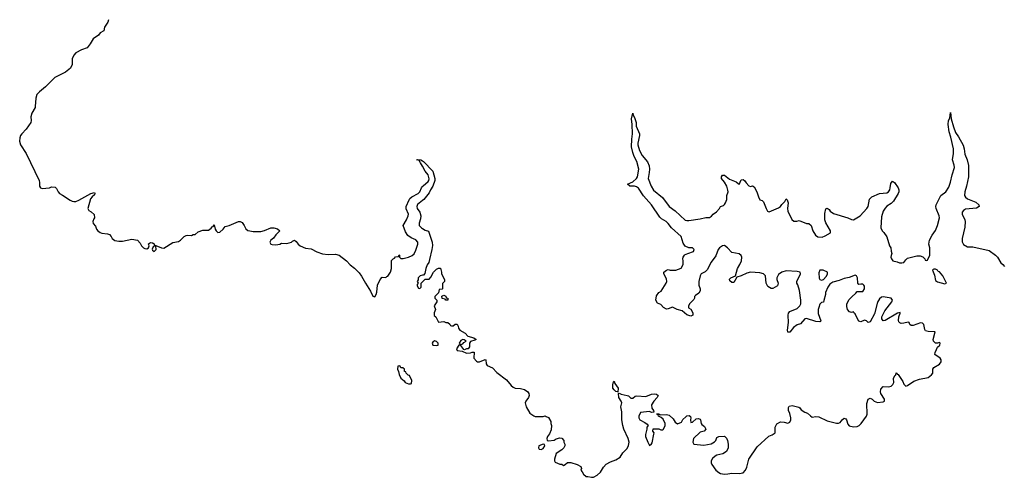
# Model space of a CAD drawing. Header units: inches. Extents: x 2221774 to 2440637, y 201306 to 357559.
# Tile 48 of 245: x 2295690 to 2306225, y 236035 to 240930. Entities that reach past the tile are written whole.
import ezdxf

# ---------------------------------------------------------------- set-up
doc = ezdxf.new("R2010")
doc.units = ezdxf.units.IN
doc.header["$MEASUREMENT"] = 0
for name, color, linetype in [('C2293', 7, 'Continuous'), ('C2294', 7, 'Continuous'), ('C3203', 7, 'Continuous')]:
    doc.layers.add(name, color=color, linetype=linetype)

msp = doc.modelspace()

# ---------------------------------------------------------------- linework, layer by layer
at = {"layer": 'C2293', "color": 5, "elevation": 20}
for points in [[(2295856, 240000), (2295855, 239990), (2295822, 239930), (2295808, 239890), (2295813, 239850), (2295808, 239830), (2295761, 239759), (2295713, 239710), (2295700, 239690), (2295693, 239667), (2295690, 239630), (2295700, 239590), (2295760, 239500), (2295897, 239210), (2295904, 239190), (2295903, 239150), (2295912, 239130), (2295930, 239123), (2296010, 239131), (2296030, 239141), (2296070, 239138), (2296085, 239125), (2296101, 239090), (2296118, 239070), (2296150, 239053), (2296230, 238999), (2296250, 238989), (2296270, 238985), (2296290, 238986), (2296322, 238998), (2296450, 239071), (2296490, 239082), (2296496, 239070), (2296490, 239058), (2296464, 239036), (2296448, 239012), (2296421, 238910), (2296430, 238887), (2296454, 238874), (2296486, 238846), (2296491, 238810), (2296482, 238798), (2296473, 238770), (2296477, 238750), (2296502, 238722), (2296513, 238690), (2296526, 238670), (2296550, 238653), (2296570, 238645), (2296630, 238639), (2296650, 238631), (2296670, 238611), (2296681, 238590), (2296710, 238568), (2296750, 238560), (2296790, 238560), (2296890, 238582), (2296951, 238571), (2296980, 238540), (2296994, 238510), (2297015, 238490), (2297030, 238482), (2297050, 238480), (2297069, 238490), (2297075, 238510), (2297069, 238531), (2297090, 238545), (2297110, 238542), (2297130, 238532), (2297134, 238514), (2297146, 238514), (2297208, 238488), (2297234, 238486), (2297330, 238545), (2297390, 238558), (2297410, 238571), (2297449, 238610), (2297470, 238621), (2297490, 238625), (2297530, 238622), (2297548, 238632), (2297567, 238633), (2297601, 238659), (2297650, 238679), (2297710, 238678), (2297740, 238700), (2297750, 238714), (2297762, 238718), (2297770, 238734), (2297782, 238690), (2297792, 238670), (2297810, 238652), (2297830, 238658), (2297869, 238690), (2297890, 238716), (2297930, 238727), (2298030, 238771), (2298050, 238771), (2298070, 238759), (2298091, 238730), (2298110, 238691), (2298130, 238676), (2298154, 238670), (2298190, 238665), (2298270, 238665), (2298310, 238675), (2298378, 238702), (2298410, 238703), (2298450, 238691), (2298474, 238670), (2298430, 238628), (2298406, 238594), (2298378, 238570), (2298367, 238550), (2298378, 238530), (2298390, 238525), (2298430, 238522), (2298472, 238528), (2298490, 238541), (2298550, 238535), (2298598, 238550), (2298610, 238562), (2298630, 238572), (2298650, 238558), (2298671, 238530), (2298692, 238512), (2298747, 238487), (2298810, 238477), (2298870, 238446), (2298930, 238426), (2298990, 238418), (2299070, 238422), (2299110, 238410), (2299188, 238350), (2299228, 238308), (2299272, 238272), (2299322, 238222), (2299348, 238188), (2299390, 238111), (2299445, 238025), (2299470, 237972), (2299490, 237966), (2299504, 237990), (2299510, 238014), (2299519, 238090), (2299548, 238152), (2299570, 238174), (2299607, 238173), (2299618, 238182), (2299630, 238185), (2299659, 238230), (2299668, 238270), (2299667, 238353), (2299687, 238373), (2299702, 238378), (2299710, 238394), (2299742, 238398), (2299750, 238414), (2299754, 238410), (2299754, 238390), (2299770, 238374), (2299794, 238374), (2299850, 238388), (2299890, 238408), (2299910, 238424), (2299930, 238463), (2299951, 238530), (2299950, 238550), (2299930, 238574), (2299878, 238598), (2299844, 238623), (2299820, 238660), (2299795, 238730), (2299830, 238790), (2299846, 238830), (2299850, 238850), (2299827, 238907), (2299824, 238930), (2299856, 239004), (2299864, 239016), (2299885, 239035), (2299953, 239070), (2299970, 239090), (2299989, 239131), (2300000, 239147)], [(2300000, 239363), (2299980, 239400), (2299963, 239423), (2299938, 239430), (2299950, 239435), (2299982, 239430), (2300000, 239419)], [(2300000, 238995), (2299948, 238952), (2299939, 238930), (2299943, 238910), (2299970, 238870), (2299983, 238830), (2299980, 238800), (2299965, 238755), (2299966, 238730), (2299970, 238721), (2299990, 238703), (2300000, 238697)], [(2300000, 238196), (2299974, 238190), (2299952, 238170), (2299952, 238148), (2299942, 238130), (2299954, 238110), (2299944, 238096), (2299944, 238084), (2299958, 238058), (2299970, 238054), (2299986, 238070), (2299987, 238113), (2300000, 238125)]]:
    msp.add_lwpolyline(points, dxfattribs=at)
for points in [[(2297130, 238508), (2297120, 238500), (2297106, 238474), (2297110, 238465), (2297130, 238451), (2297149, 238470), (2297146, 238506)], [(2299750, 237226), (2299738, 237222), (2299734, 237190), (2299745, 237165), (2299750, 237134), (2299770, 237094), (2299805, 237065), (2299814, 237050), (2299850, 237034), (2299870, 237034), (2299882, 237038), (2299886, 237070), (2299862, 237122), (2299847, 237127), (2299827, 237147), (2299822, 237162), (2299807, 237167), (2299806, 237190), (2299790, 237206), (2299770, 237206), (2299762, 237222)]]:
    msp.add_lwpolyline(points, close=True, dxfattribs=at)
at = {"layer": 'C2294', "color": 5, "elevation": 20}
msp.add_lwpolyline([(2296641, 240930), (2296635, 240905), (2296598, 240850), (2296591, 240810), (2296550, 240788), (2296534, 240766), (2296475, 240725), (2296445, 240670), (2296411, 240629), (2296350, 240609), (2296290, 240575), (2296271, 240550), (2296251, 240510), (2296252, 240450), (2296234, 240410), (2296182, 240370), (2296065, 240310), (2295968, 240212), (2295901, 240159), (2295875, 240130), (2295863, 240090), (2295856, 240000)], dxfattribs=at)
at = {"layer": 'C3203', "color": 5, "elevation": 20}
for points in [[(2300000, 238125), (2300027, 238153), (2300070, 238154), (2300090, 238174), (2300118, 238230), (2300150, 238262), (2300170, 238272), (2300191, 238271), (2300202, 238230), (2300202, 238210), (2300234, 238150), (2300234, 238130), (2300213, 238107), (2300214, 238050), (2300210, 238046), (2300178, 238042), (2300173, 238007), (2300132, 237970), (2300132, 237950), (2300154, 237930), (2300154, 237910), (2300125, 237870), (2300138, 237830), (2300125, 237795), (2300126, 237766), (2300142, 237750), (2300170, 237694), (2300230, 237702), (2300250, 237692), (2300272, 237692), (2300293, 237673), (2300298, 237658), (2300310, 237654), (2300330, 237654), (2300348, 237672), (2300370, 237672), (2300382, 237650), (2300385, 237630), (2300398, 237610), (2300457, 237577), (2300486, 237546), (2300550, 237525), (2300574, 237510), (2300559, 237501), (2300512, 237488), (2300502, 237470), (2300502, 237430), (2300490, 237408), (2300470, 237409), (2300450, 237399), (2300442, 237402), (2300410, 237446), (2300390, 237448), (2300365, 237410), (2300372, 237392), (2300423, 237383), (2300470, 237363), (2300515, 237365), (2300530, 237374), (2300553, 237373), (2300551, 237310), (2300578, 237278), (2300590, 237271), (2300611, 237271), (2300670, 237296), (2300676, 237290), (2300680, 237250), (2300692, 237232), (2300750, 237207), (2300795, 237155), (2300899, 237079), (2300950, 237016), (2300970, 236999), (2300990, 236988), (2301050, 236983), (2301090, 236974), (2301127, 236950), (2301139, 236930), (2301141, 236910), (2301133, 236887), (2301105, 236850), (2301098, 236830), (2301111, 236790), (2301150, 236722), (2301190, 236691), (2301206, 236686), (2301290, 236686), (2301311, 236691), (2301325, 236685), (2301350, 236674), (2301374, 236630), (2301374, 236610), (2301382, 236590), (2301377, 236543), (2301360, 236500), (2301338, 236470), (2301332, 236450), (2301334, 236430), (2301350, 236425), (2301410, 236431), (2301430, 236445), (2301470, 236458), (2301490, 236452), (2301511, 236430), (2301512, 236410), (2301522, 236390), (2301522, 236370), (2301512, 236350), (2301490, 236328), (2301430, 236288), (2301411, 236230), (2301411, 236210), (2301418, 236198), (2301470, 236174), (2301490, 236174), (2301510, 236162), (2301526, 236170), (2301550, 236194), (2301587, 236193), (2301654, 236170), (2301694, 236150), (2301702, 236130), (2301694, 236110), (2301710, 236094), (2301722, 236070), (2301750, 236045), (2301770, 236045), (2301810, 236035), (2301830, 236036), (2301870, 236057), (2301904, 236090), (2301936, 236144), (2301964, 236176), (2302010, 236202), (2302070, 236223), (2302114, 236250), (2302144, 236296), (2302190, 236342), (2302206, 236374), (2302210, 236410), (2302200, 236450), (2302155, 236550), (2302144, 236590), (2302134, 236650), (2302134, 236734), (2302121, 236790), (2302132, 236830), (2302125, 236850), (2302101, 236890), (2302098, 236930), (2302105, 236935), (2302124, 236924), (2302191, 236911), (2302205, 236905), (2302230, 236883), (2302250, 236881), (2302277, 236903), (2302292, 236908), (2302390, 236899), (2302450, 236924), (2302487, 236927), (2302503, 236923), (2302522, 236910), (2302511, 236890), (2302476, 236850), (2302452, 236810), (2302453, 236773), (2302471, 236751), (2302474, 236730), (2302450, 236729), (2302430, 236738), (2302332, 236728), (2302316, 236690), (2302316, 236670), (2302326, 236650), (2302380, 236620), (2302404, 236604), (2302414, 236590), (2302402, 236570), (2302402, 236550), (2302386, 236494), (2302387, 236473), (2302410, 236412), (2302430, 236374), (2302450, 236392), (2302456, 236404), (2302475, 236495), (2302478, 236510), (2302466, 236530), (2302467, 236553), (2302528, 236552), (2302550, 236542), (2302570, 236542), (2302578, 236550), (2302597, 236590), (2302597, 236610), (2302576, 236656), (2302555, 236675), (2302526, 236690), (2302522, 236702), (2302510, 236706), (2302507, 236713), (2302530, 236712), (2302542, 236702), (2302610, 236705), (2302639, 236699), (2302682, 236662), (2302704, 236624), (2302730, 236605), (2302770, 236625), (2302786, 236654), (2302817, 236683), (2302830, 236691), (2302855, 236695), (2302866, 236686), (2302871, 236671), (2302867, 236650), (2302870, 236622), (2302890, 236625), (2302930, 236659), (2302950, 236663), (2302970, 236656), (2302976, 236650), (2302981, 236610), (2302990, 236598), (2303019, 236579), (2303031, 236551), (2303013, 236527), (2302970, 236518), (2302899, 236450), (2302891, 236410), (2302905, 236390), (2303010, 236377), (2303087, 236393), (2303126, 236414), (2303139, 236430), (2303150, 236462), (2303170, 236472), (2303230, 236474), (2303252, 236452), (2303262, 236430), (2303272, 236390), (2303271, 236350), (2303251, 236310), (2303213, 236287), (2303150, 236270), (2303130, 236260), (2303103, 236237), (2303088, 236210), (2303088, 236190), (2303096, 236170), (2303138, 236110), (2303170, 236085), (2303190, 236077), (2303230, 236070), (2303268, 236072), (2303310, 236080), (2303390, 236074), (2303430, 236084), (2303456, 236110), (2303470, 236145), (2303490, 236230), (2303580, 236360), (2303705, 236475), (2303742, 236490), (2303773, 236510), (2303775, 236570), (2303792, 236608), (2303830, 236628), (2303870, 236625), (2303910, 236615), (2303930, 236626), (2303940, 236650), (2303941, 236670), (2303930, 236718), (2303916, 236750), (2303917, 236783), (2303925, 236795), (2303956, 236804), (2304025, 236785), (2304037, 236777), (2304050, 236756), (2304091, 236731), (2304121, 236721), (2304150, 236691), (2304170, 236679), (2304210, 236686), (2304242, 236682), (2304330, 236640), (2304430, 236615), (2304450, 236613), (2304470, 236622), (2304490, 236651), (2304510, 236668), (2304530, 236662), (2304538, 236650), (2304550, 236604), (2304566, 236586), (2304610, 236575), (2304650, 236580), (2304671, 236589), (2304695, 236610), (2304749, 236690), (2304757, 236710), (2304754, 236826), (2304770, 236872), (2304790, 236882), (2304810, 236872), (2304832, 236850), (2304870, 236836), (2304930, 236841), (2304942, 236850), (2304944, 236870), (2304904, 236930), (2304899, 236950), (2304904, 236976), (2304930, 237006), (2304990, 237001), (2305015, 237010), (2305033, 237027), (2305044, 237050), (2305041, 237090), (2305055, 237125), (2305066, 237130), (2305067, 237153), (2305074, 237150), (2305078, 237138), (2305090, 237134), (2305139, 237059), (2305150, 237032), (2305170, 237011), (2305190, 237018), (2305256, 237064), (2305316, 237084), (2305410, 237104), (2305447, 237130), (2305461, 237150), (2305461, 237190), (2305472, 237210), (2305530, 237244), (2305550, 237270), (2305550, 237290), (2305538, 237310), (2305482, 237350), (2305484, 237370), (2305498, 237402), (2305512, 237428), (2305535, 237450), (2305538, 237470), (2305530, 237475), (2305512, 237468), (2305490, 237469), (2305469, 237490), (2305464, 237510), (2305486, 237590), (2305410, 237593), (2305383, 237603), (2305376, 237616), (2305363, 237670), (2305350, 237683), (2305330, 237687), (2305250, 237659), (2305230, 237659), (2305215, 237670), (2305208, 237690), (2305196, 237696), (2305150, 237683), (2305121, 237681), (2305106, 237686), (2305097, 237697), (2305093, 237713), (2305098, 237750), (2305112, 237790), (2305110, 237798), (2305081, 237790), (2304950, 237713), (2304928, 237710), (2304914, 237730), (2304913, 237750), (2304946, 237814), (2305020, 237910), (2305029, 237930), (2305015, 237950), (2304930, 237965), (2304910, 237961), (2304890, 237945), (2304870, 237909), (2304837, 237783), (2304790, 237698), (2304770, 237689), (2304749, 237709), (2304730, 237715), (2304690, 237699), (2304670, 237704), (2304653, 237730), (2304630, 237782), (2304618, 237790), (2304610, 237806), (2304590, 237798), (2304570, 237806), (2304546, 237830), (2304542, 237862), (2304542, 237890), (2304565, 237935), (2304594, 237966), (2304637, 238003), (2304650, 238022), (2304710, 238024), (2304731, 238050), (2304730, 238078), (2304722, 238090), (2304710, 238099), (2304690, 238102), (2304670, 238098), (2304658, 238110), (2304653, 238170), (2304642, 238190), (2304630, 238197), (2304567, 238173), (2304510, 238161), (2304460, 238140), (2304390, 238123), (2304359, 238101), (2304338, 238070), (2304312, 238010), (2304311, 237990), (2304293, 237927), (2304292, 237908), (2304270, 237906), (2304250, 237886), (2304242, 237850), (2304232, 237830), (2304232, 237788), (2304262, 237710), (2304257, 237703), (2304250, 237698), (2304210, 237701), (2304110, 237732), (2304090, 237729), (2304043, 237677), (2304010, 237664), (2303970, 237637), (2303930, 237588), (2303910, 237588), (2303904, 237610), (2303916, 237690), (2303912, 237770), (2303917, 237790), (2303932, 237808), (2304010, 237842), (2304037, 237870), (2304049, 237890), (2304049, 237931), (2304033, 238033), (2304015, 238095), (2304006, 238110), (2304006, 238130), (2304044, 238210), (2304042, 238230), (2304010, 238238), (2303890, 238245), (2303846, 238230), (2303810, 238204), (2303791, 238170), (2303791, 238150), (2303805, 238110), (2303798, 238082), (2303750, 238054), (2303730, 238054), (2303695, 238075), (2303676, 238110), (2303669, 238190), (2303650, 238213), (2303610, 238223), (2303510, 238229), (2303470, 238219), (2303410, 238190), (2303364, 238176), (2303330, 238118), (2303310, 238118), (2303290, 238138), (2303286, 238154), (2303298, 238170), (2303349, 238191), (2303372, 238268), (2303396, 238310), (2303412, 238350), (2303417, 238390), (2303409, 238409), (2303390, 238424), (2303310, 238439), (2303265, 238490), (2303230, 238513), (2303210, 238511), (2303178, 238490), (2303165, 238470), (2303137, 238403), (2303090, 238335), (2303047, 238253), (2303026, 238234), (2302983, 238210), (2302971, 238190), (2302956, 238130), (2302956, 238110), (2302958, 238090), (2302971, 238051), (2302971, 238029), (2302957, 238003), (2302920, 237980), (2302912, 237970), (2302912, 237950), (2302903, 237937), (2302858, 237890), (2302846, 237866), (2302846, 237846), (2302870, 237832), (2302885, 237810), (2302892, 237790), (2302892, 237770), (2302870, 237759), (2302850, 237765), (2302830, 237774), (2302777, 237817), (2302726, 237830), (2302675, 237855), (2302630, 237838), (2302610, 237835), (2302578, 237850), (2302550, 237882), (2302516, 237896), (2302495, 237930), (2302504, 237976), (2302529, 238010), (2302555, 238025), (2302609, 238110), (2302614, 238130), (2302610, 238158), (2302584, 238210), (2302582, 238230), (2302610, 238251), (2302630, 238258), (2302650, 238251), (2302709, 238251), (2302769, 238271), (2302789, 238310), (2302789, 238350), (2302784, 238370), (2302789, 238391), (2302802, 238410), (2302810, 238418), (2302890, 238445), (2302898, 238450), (2302908, 238470), (2302890, 238488), (2302850, 238488), (2302809, 238509), (2302790, 238538), (2302766, 238610), (2302665, 238705), (2302630, 238751), (2302607, 238770), (2302558, 238798), (2302538, 238818), (2302452, 238950), (2302366, 239046), (2302310, 239128), (2302290, 239143), (2302270, 239150), (2302218, 239150), (2302194, 239170), (2302250, 239195), (2302290, 239230), (2302300, 239250), (2302315, 239330), (2302294, 239414), (2302266, 239466), (2302249, 239509), (2302238, 239570), (2302239, 239650), (2302247, 239710), (2302245, 239810), (2302238, 239870), (2302249, 239931), (2302255, 239910), (2302270, 239885), (2302288, 239830), (2302288, 239790), (2302322, 239710), (2302322, 239690), (2302305, 239610), (2302305, 239590), (2302321, 239530), (2302350, 239478), (2302408, 239408), (2302427, 239367), (2302429, 239330), (2302426, 239294), (2302413, 239230), (2302448, 239150), (2302470, 239108), (2302568, 239028), (2302639, 238930), (2302704, 238884), (2302810, 238787), (2302830, 238781), (2302850, 238782), (2302970, 238799), (2303030, 238814), (2303070, 238815), (2303092, 238828), (2303110, 238851), (2303145, 238875), (2303178, 238910), (2303189, 238931), (2303219, 238941), (2303230, 238952), (2303242, 238970), (2303255, 239005), (2303255, 239050), (2303269, 239090), (2303268, 239108), (2303255, 239150), (2303232, 239192), (2303199, 239230), (2303199, 239250), (2303210, 239265), (2303230, 239266), (2303250, 239254), (2303284, 239224), (2303355, 239195), (2303379, 239179), (2303390, 239166), (2303410, 239216), (2303430, 239221), (2303450, 239207), (2303464, 239184), (2303490, 239154), (2303510, 239147), (2303530, 239151), (2303550, 239141), (2303579, 239090), (2303595, 239035), (2303610, 239003), (2303634, 238994), (2303650, 238982), (2303676, 238910), (2303690, 238882), (2303698, 238878), (2303710, 238876), (2303810, 238916), (2303830, 238931), (2303846, 238954), (2303876, 238984), (2303892, 239012), (2303902, 239002), (2303911, 238971), (2303906, 238910), (2303910, 238882), (2303952, 238792), (2303973, 238773), (2304007, 238773), (2304030, 238782), (2304110, 238751), (2304132, 238750), (2304158, 238730), (2304175, 238670), (2304204, 238624), (2304230, 238606), (2304275, 238605), (2304310, 238618), (2304366, 238650), (2304366, 238670), (2304316, 238756), (2304304, 238790), (2304304, 238856), (2304315, 238905), (2304330, 238912), (2304350, 238901), (2304363, 238883), (2304396, 238856), (2304550, 238811), (2304590, 238793), (2304610, 238790), (2304684, 238830), (2304753, 238910), (2304770, 238932), (2304784, 239010), (2304806, 239034), (2304890, 239071), (2304970, 239076), (2304986, 239090), (2304999, 239110), (2305005, 239130), (2305010, 239178), (2305030, 239201), (2305050, 239188), (2305090, 239130), (2305098, 239110), (2305098, 239090), (2305090, 239070), (2305040, 238990), (2305015, 238965), (2304970, 238935), (2304950, 238913), (2304930, 238880), (2304910, 238822), (2304903, 238703), (2304918, 238670), (2304935, 238655), (2304967, 238607), (2304998, 238510), (2305011, 238490), (2305013, 238453), (2305022, 238430), (2305013, 238407), (2305012, 238390), (2305018, 238370), (2305034, 238350), (2305080, 238340), (2305105, 238330), (2305130, 238328), (2305150, 238332), (2305170, 238362), (2305190, 238378), (2305290, 238405), (2305324, 238404), (2305352, 238392), (2305374, 238370), (2305378, 238358), (2305390, 238354), (2305402, 238358), (2305428, 238410), (2305428, 238490), (2305419, 238530), (2305424, 238570), (2305454, 238626), (2305490, 238675), (2305510, 238727), (2305531, 238810), (2305528, 238830), (2305495, 238910), (2305492, 238930), (2305496, 238950), (2305547, 239050), (2305600, 239090), (2305630, 239137), (2305650, 239191), (2305666, 239270), (2305691, 239350), (2305690, 239373), (2305672, 239430), (2305682, 239498), (2305681, 239550), (2305653, 239673), (2305636, 239730), (2305625, 239810), (2305629, 239850), (2305642, 239878), (2305650, 239938), (2305658, 239870), (2305682, 239782), (2305704, 239724), (2305736, 239676), (2305786, 239586), (2305797, 239550), (2305804, 239490), (2305827, 239430), (2305842, 239370), (2305842, 239250), (2305822, 239150), (2305802, 239090), (2305801, 239050), (2305810, 239030), (2305830, 239013), (2305919, 238979), (2305951, 238950), (2305955, 238930), (2305926, 238914), (2305810, 238902), (2305789, 238890), (2305775, 238870), (2305775, 238850), (2305804, 238790), (2305806, 238770), (2305804, 238710), (2305775, 238590), (2305774, 238554), (2305780, 238540), (2305790, 238526), (2305830, 238501), (2305890, 238499), (2306062, 238462), (2306131, 238411), (2306151, 238390), (2306188, 238328), (2306210, 238310), (2306228, 238288)], [(2300000, 239419), (2300010, 239413), (2300111, 239311), (2300133, 239230), (2300131, 239209), (2300111, 239149), (2300084, 239110), (2300070, 239079), (2300014, 239006), (2300000, 238995)], [(2300000, 239147), (2300006, 239154), (2300060, 239200), (2300068, 239210), (2300073, 239227), (2300060, 239270), (2300030, 239309), (2300000, 239363)], [(2300000, 238697), (2300030, 238679), (2300066, 238666), (2300104, 238550), (2300106, 238514), (2300100, 238470), (2300075, 238365), (2300067, 238333), (2300050, 238309), (2300035, 238270), (2300025, 238215), (2300010, 238198), (2300000, 238196)]]:
    msp.add_lwpolyline(points, dxfattribs=at)
for points in [[(2304250, 238251), (2304242, 238222), (2304246, 238166), (2304250, 238152), (2304270, 238145), (2304290, 238151), (2304319, 238181), (2304332, 238208), (2304334, 238230), (2304288, 238250)], [(2305470, 238262), (2305463, 238257), (2305458, 238250), (2305477, 238197), (2305490, 238141), (2305510, 238126), (2305590, 238106), (2305608, 238110), (2305569, 238190), (2305530, 238232), (2305517, 238237), (2305509, 238250), (2305490, 238261)], [(2300250, 237928), (2300242, 237942), (2300209, 237949), (2300207, 237973), (2300230, 237982), (2300250, 237972), (2300254, 237954), (2300272, 237950), (2300270, 237928)], [(2300130, 237493), (2300110, 237482), (2300104, 237470), (2300112, 237450), (2300150, 237443), (2300168, 237450), (2300169, 237470), (2300150, 237489)], [(2300430, 237508), (2300410, 237498), (2300394, 237470), (2300398, 237458), (2300410, 237454), (2300430, 237462), (2300443, 237477), (2300466, 237490), (2300447, 237507)], [(2302090, 236946), (2302089, 236949), (2302070, 236953), (2302050, 236969), (2302035, 236990), (2302035, 237025), (2302044, 237056), (2302050, 237062), (2302059, 237039), (2302094, 236990)], [(2301290, 236388), (2301245, 236370), (2301242, 236350), (2301250, 236334), (2301270, 236332), (2301290, 236342), (2301308, 236370), (2301306, 236386)]]:
    msp.add_lwpolyline(points, close=True, dxfattribs=at)

doc.saveas('drawing.dxf')
